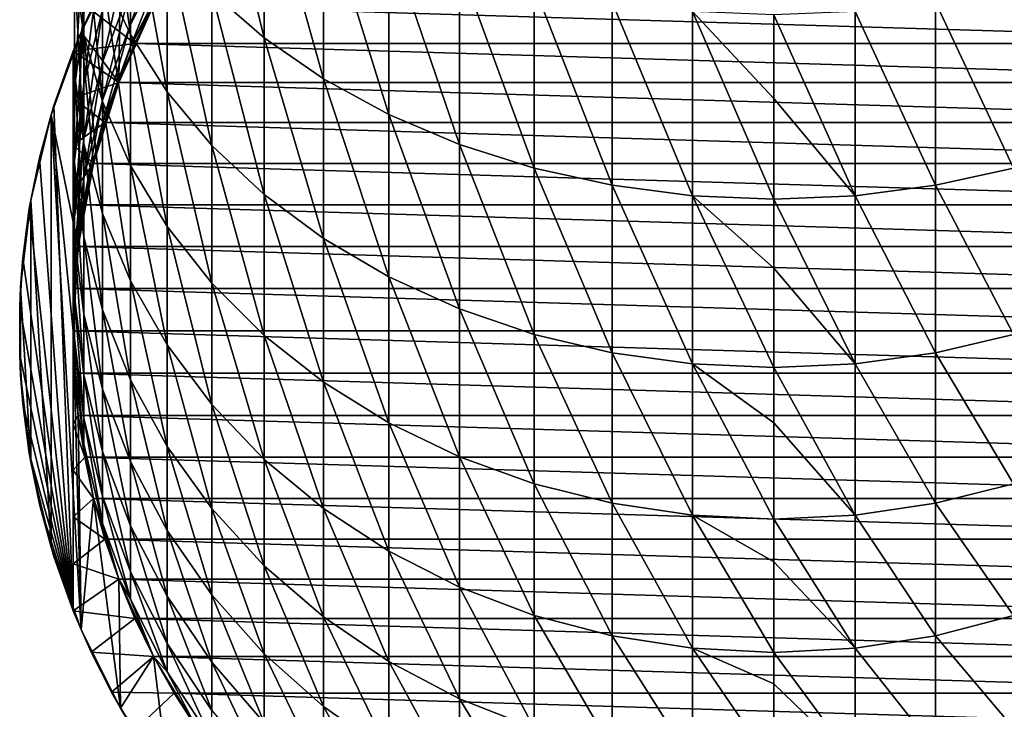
# Model space of a CAD drawing. Header units: metres. Extents: x -109 to 109, y -314 to 82.
# Tile 2 of 191: x -14 to 4, y -307 to -295. Entities that reach past the tile are written whole.
import ezdxf

# ---------------------------------------------------------------- set-up
doc = ezdxf.new("R2010")
doc.units = ezdxf.units.M
doc.layers.add('solid_504261_XXX', color=7, linetype='CONTINUOUS')

msp = doc.modelspace()

# ---------------------------------------------------------------- linework, layer by layer
at = {"layer": 'solid_504261_XXX'}
for points in [[(-11.93681, -294.920746, 32.16301), (-11.93681, -292.216309, 35.338295), (-12.453864, -291.174072, 34.373001)], [(-12.453864, -293.80188, 31.287661), (-11.93681, -294.920746, 32.16301), (-12.453864, -291.174072, 34.373001)], [(-9.455857, -294.983826, 37.901451), (-9.455857, -291.802307, 41.06213), (-10.427602, -291.020996, 40.207329)], [(-10.427602, -294.134155, 37.114532), (-9.455857, -294.983826, 37.901451), (-10.427602, -291.020996, 40.207329)], [(-12.802501, -294.934357, 27.187618), (-12.802501, -292.643311, 30.381243), (-12.978006, -291.460693, 29.456013)], [(-12.978006, -293.678925, 26.363861), (-12.802501, -294.934357, 27.187618), (-12.978006, -291.460693, 29.456013)], [(-8.356239, -295.744965, 38.606392), (-8.356239, -292.502258, 41.827881), (-9.455857, -291.802307, 41.06213)], [(-9.455857, -294.983826, 37.901451), (-8.356239, -295.744965, 38.606392), (-9.455857, -291.802307, 41.06213)], [(-11.25833, -295.984772, 32.995453), (-11.25833, -293.207489, 36.256279), (-11.93681, -292.216309, 35.338295)], [(-11.93681, -294.920746, 32.16301), (-11.25833, -295.984772, 32.995453), (-11.93681, -292.216309, 35.338295)], [(-12.978006, -295.632538, 23.098074), (-12.978006, -293.678925, 26.363861), (-12.978006, -292.414978, 25.534498)], [(-12.978006, -294.304047, 22.376612), (-12.978006, -295.632538, 23.098074), (-12.978006, -292.414978, 25.534498)], [(-12.453864, -296.164246, 27.994625), (-12.453864, -293.80188, 31.287661), (-12.802501, -292.643311, 30.381243)], [(-12.802501, -294.934357, 27.187618), (-12.453864, -296.164246, 27.994625), (-12.802501, -292.643311, 30.381243)], [(-7.143617, -296.407288, 39.219822), (-7.143617, -293.111298, 42.494228), (-8.356239, -292.502258, 41.827881)], [(-8.356239, -295.744965, 38.606392), (-7.143617, -296.407288, 39.219822), (-8.356239, -292.502258, 41.827881)], [(-11.93681, -294.734833, 7.796748), (-11.93681, -294.055817, 11.040858), (-11.25833, -292.746185, 10.709348)], [(-11.25833, -293.402161, 7.575214), (-11.93681, -294.734833, 7.796748), (-11.25833, -292.746185, 10.709348)], [(-12.978006, -295.924164, 19.072668), (-12.978006, -294.304047, 22.376612), (-12.802501, -292.984528, 21.660027)], [(-12.802501, -294.549652, 18.468212), (-12.978006, -295.924164, 19.072668), (-12.802501, -292.984528, 21.660027)], [(-12.802501, -295.844147, 15.157378), (-12.802501, -294.549652, 18.468212), (-12.453864, -293.203094, 17.876045)], [(-12.453864, -294.453033, 14.679155), (-12.802501, -295.844147, 15.157378), (-12.453864, -293.203094, 17.876045)], [(-12.453864, -295.432983, 11.389455), (-12.453864, -294.453033, 14.679155), (-11.93681, -293.109589, 14.217325)], [(-11.93681, -294.055817, 11.040858), (-12.453864, -295.432983, 11.389455), (-11.93681, -293.109589, 14.217325)], [(-10.427602, -296.979553, 33.773735), (-10.427602, -294.134155, 37.114532), (-11.25833, -293.207489, 36.256279)], [(-11.25833, -295.984772, 32.995453), (-10.427602, -296.979553, 33.773735), (-11.25833, -293.207489, 36.256279)], [(-5.834389, -296.961853, 39.733444), (-5.834389, -293.621277, 43.052162), (-7.143617, -293.111298, 42.494228)], [(-7.143617, -296.407288, 39.219822), (-5.834389, -296.961853, 39.733444), (-7.143617, -293.111298, 42.494228)], [(-12.124411, -293.423401, -6.153), (-12.854982, -294.878143, -6.153), (-12.155211, -295.813446, -6.153)], [(-12.667813, -294.462891, -34.575649), (-12.854982, -294.878143, -6.153), (-12.124411, -293.423401, -6.153)], [(-12.124411, -293.423401, -6.153), (-12.155211, -295.813446, -6.153), (-11.510917, -294.381927, -6.153)], [(-11.93681, -295.141907, 4.507434), (-11.93681, -294.734833, 7.796748), (-11.25833, -293.402161, 7.575214)], [(-11.25833, -293.79541, 4.39741), (-11.93681, -295.141907, 4.507434), (-11.25833, -293.402161, 7.575214)], [(-12.802501, -296.952057, 23.814659), (-12.802501, -294.934357, 27.187618), (-12.978006, -293.678925, 26.363861)], [(-12.978006, -295.632538, 23.098074), (-12.802501, -296.952057, 23.814659), (-12.978006, -293.678925, 26.363861)], [(-4.446262, -297.401184, 40.140316), (-4.446262, -294.025269, 43.494133), (-5.834389, -293.621277, 43.052162)], [(-5.834389, -296.961853, 39.733444), (-4.446262, -297.401184, 40.140316), (-5.834389, -293.621277, 43.052162)], [(-11.93681, -297.351959, 28.773972), (-11.93681, -294.920746, 32.16301), (-12.453864, -293.80188, 31.287661)], [(-12.453864, -296.164246, 27.994625), (-11.93681, -297.351959, 28.773972), (-12.453864, -293.80188, 31.287661)], [(-11.510928, -294.381897, 1.261912), (-11.93681, -295.141907, 4.507434), (-11.25833, -293.79541, 4.39741)], [(-12.453864, -296.1362, 8.029699), (-12.453864, -295.432983, 11.389455), (-11.93681, -294.055817, 11.040858)], [(-11.93681, -294.734833, 7.796748), (-12.453864, -296.1362, 8.029699), (-11.93681, -294.055817, 11.040858)], [(-2.998006, -297.719269, 40.434937), (-2.998006, -294.31778, 43.814163), (-4.446262, -294.025269, 43.494133)], [(-4.446262, -297.401184, 40.140316), (-2.998006, -297.719269, 40.434937), (-4.446262, -294.025269, 43.494133)], [(4.446262, -297.401184, 40.140316), (4.446262, -294.025269, 43.494133), (2.998006, -294.31778, 43.814163)], [(-12.978006, -297.308014, 19.68124), (-12.978006, -295.632538, 23.098074), (-12.978006, -294.304047, 22.376612)], [(-12.978006, -295.924164, 19.072668), (-12.978006, -297.308014, 19.68124), (-12.978006, -294.304047, 22.376612)], [(-9.455857, -297.891663, 34.487324), (-9.455857, -294.983826, 37.901451), (-10.427602, -294.134155, 37.114532)], [(-10.427602, -296.979553, 33.773735), (-9.455857, -297.891663, 34.487324), (-10.427602, -294.134155, 37.114532)], [(-13, -295.227142, -34.575649), (-12.854982, -294.878143, -6.153), (-12.667813, -294.462891, -34.575649)], [(-13, -295.227142, -34.575649), (-12.667813, -294.462891, -34.575649), (-11.854692, -295.087921, -35.153)], [(-12.802501, -296.859039, 11.750424), (-12.802501, -295.844147, 15.157378), (-12.453864, -294.453033, 14.679155)], [(-12.453864, -295.432983, 11.389455), (-12.802501, -296.859039, 11.750424), (-12.453864, -294.453033, 14.679155)], [(-12.667813, -294.462891, -34.575649), (-11.510968, -294.381989, -35.153), (-11.854692, -295.087921, -35.153)], [(-11.510928, -294.381897, 1.261912), (-12.155211, -295.813446, 1.261912), (-11.93681, -295.141907, 4.507434)], [(-12.155211, -295.813446, -6.153), (-12.155211, -295.813446, 1.261912), (-11.510928, -294.381897, 1.261912)], [(-11.510917, -294.381927, -6.153), (-12.155211, -295.813446, -6.153), (-11.510928, -294.381897, 1.261912)], [(-11.854692, -295.087921, -35.153), (-11.510968, -294.381989, -35.153), (11.854692, -295.087921, -35.153)], [(-11.510968, -294.381989, -35.153), (11.510968, -294.381989, -35.153), (11.854692, -295.087921, -35.153)], [(-1.509208, -297.911865, 40.613316), (-1.509208, -294.494904, 44.007931), (-2.998006, -294.31778, 43.814163)], [(-2.998006, -297.719269, 40.434937), (-1.509208, -297.911865, 40.613316), (-2.998006, -294.31778, 43.814163)], [(2.998006, -297.719269, 40.434937), (2.998006, -294.31778, 43.814163), (1.509208, -294.494904, 44.007931)], [(2.998006, -297.719269, 40.434937), (4.446262, -297.401184, 40.140316), (2.998006, -294.31778, 43.814163)], [(-12.978006, -297.26413, 15.645525), (-12.978006, -295.924164, 19.072668), (-12.802501, -294.549652, 18.468212)], [(-12.802501, -295.844147, 15.157378), (-12.978006, -297.26413, 15.645525), (-12.802501, -294.549652, 18.468212)], [(0, -296.108856, 42.598175), (0, -294.554199, 44.072815), (-1.509208, -294.494904, 44.007931)], [(0, -297.976379, 40.673042), (0, -296.108856, 42.598175), (-1.509208, -294.494904, 44.007931)], [(-1.509208, -297.911865, 40.613316), (0, -297.976379, 40.673042), (-1.509208, -294.494904, 44.007931)], [(1.509208, -297.911865, 40.613316), (1.509208, -294.494904, 44.007931), (0, -294.554199, 44.072815)], [(1.509208, -297.911865, 40.613316), (0, -294.554199, 44.072815), (0, -296.108856, 42.598175)], [(1.509208, -297.911865, 40.613316), (2.998006, -297.719269, 40.434937), (1.509208, -294.494904, 44.007931)], [(-12.453864, -296.55777, 4.62313), (-12.453864, -296.1362, 8.029699), (-11.93681, -294.734833, 7.796748)], [(-11.93681, -295.141907, 4.507434), (-12.453864, -296.55777, 4.62313), (-11.93681, -294.734833, 7.796748)], [(-12.854982, -294.878143, -6.153), (-13.41187, -296.408112, -6.153), (-12.905215, -298.856323, -6.153)], [(-13.359533, -296.237, -29.53027), (-13.41187, -296.408112, -6.153), (-12.854982, -294.878143, -6.153)], [(-13, -295.227142, -30.153), (-13.359533, -296.237, -29.53027), (-12.854982, -294.878143, -6.153)], [(-13, -295.227142, -30.153), (-12.854982, -294.878143, -6.153), (-13, -295.227142, -34.575649)], [(-12.854982, -294.878143, -6.153), (-12.905215, -298.856323, -6.153), (-12.622231, -297.312195, -6.153)], [(-12.854982, -294.878143, -6.153), (-12.622231, -297.312195, -6.153), (-12.155211, -295.813446, -6.153)], [(-12.453864, -298.244751, 24.516674), (-12.453864, -296.164246, 27.994625), (-12.802501, -294.934357, 27.187618)], [(-12.802501, -296.952057, 23.814659), (-12.453864, -298.244751, 24.516674), (-12.802501, -294.934357, 27.187618)], [(-11.25833, -298.481476, 29.51512), (-11.25833, -295.984772, 32.995453), (-11.93681, -294.920746, 32.16301)], [(-11.93681, -297.351959, 28.773972), (-11.25833, -298.481476, 29.51512), (-11.93681, -294.920746, 32.16301)], [(-8.356239, -298.70874, 35.126579), (-8.356239, -295.744965, 38.606392), (-9.455857, -294.983826, 37.901451)], [(-9.455857, -297.891663, 34.487324), (-8.356239, -298.70874, 35.126579), (-9.455857, -294.983826, 37.901451)], [(-13, -295.227142, -34.575649), (-11.854692, -295.087921, -35.153), (-12.155192, -295.813446, -35.153)], [(-12.155211, -295.813446, 1.261912), (-12.453864, -296.55777, 4.62313), (-11.93681, -295.141907, 4.507434)], [(-12.155192, -295.813446, -35.153), (-11.854692, -295.087921, -35.153), (12.155192, -295.813446, -35.153)], [(-11.854692, -295.087921, -35.153), (11.854692, -295.087921, -35.153), (12.155192, -295.813446, -35.153)], [(-13, -295.227142, -30.153), (-13, -305.619476, -30.153), (-13.359533, -296.237, -29.53027)], [(-13, -296.101868, -34.749176), (-13, -295.227142, -34.575649), (-12.155192, -295.813446, -35.153)], [(-13, -295.227142, -30.153), (-13, -299.559753, -35.136459), (-13, -300.423309, -35.153)], [(-13, -301.286377, -35.136478), (-13, -295.227142, -30.153), (-13, -300.423309, -35.153)], [(-13, -295.227142, -30.153), (-13, -295.227142, -34.575649), (-13, -296.101868, -34.749176)], [(-13, -295.227142, -30.153), (-13, -296.101868, -34.749176), (-13, -296.969604, -34.892643)], [(-13, -295.227142, -30.153), (-13, -296.969604, -34.892643), (-13, -297.833618, -35.005527)], [(-13, -295.227142, -30.153), (-13, -297.833618, -35.005527), (-13, -298.696716, -35.08709)], [(-13, -295.227142, -30.153), (-13, -298.696716, -35.08709), (-13, -299.559753, -35.136459)], [(-13, -305.619476, -34.575649), (-13, -305.619476, -30.153), (-13, -295.227142, -30.153)], [(-13, -304.743835, -34.74934), (-13, -305.619476, -34.575649), (-13, -295.227142, -30.153)], [(-13, -302.148102, -35.087227), (-13, -295.227142, -30.153), (-13, -301.286377, -35.136478)], [(-13, -303.010284, -35.005833), (-13, -295.227142, -30.153), (-13, -302.148102, -35.087227)], [(-13, -303.874908, -34.892956), (-13, -295.227142, -30.153), (-13, -303.010284, -35.005833)], [(-13, -304.743835, -34.74934), (-13, -295.227142, -30.153), (-13, -303.874908, -34.892956)], [(-12.802501, -297.58728, 8.27092), (-12.802501, -296.859039, 11.750424), (-12.453864, -295.432983, 11.389455)], [(-12.453864, -296.1362, 8.029699), (-12.802501, -297.58728, 8.27092), (-12.453864, -295.432983, 11.389455)], [(-12.802501, -298.682526, 20.285696), (-12.802501, -296.952057, 23.814659), (-12.978006, -295.632538, 23.098074)], [(-12.978006, -297.308014, 19.68124), (-12.802501, -298.682526, 20.285696), (-12.978006, -295.632538, 23.098074)], [(-7.143617, -299.419769, 35.68285), (-7.143617, -296.407288, 39.219822), (-8.356239, -295.744965, 38.606392)], [(-8.356239, -298.70874, 35.126579), (-7.143617, -299.419769, 35.68285), (-8.356239, -295.744965, 38.606392)], [(-13, -296.101868, -34.749176), (-12.155192, -295.813446, -35.153), (-12.411369, -296.555756, -35.153)], [(-12.978006, -298.314667, 12.118885), (-12.978006, -297.26413, 15.645525), (-12.802501, -295.844147, 15.157378)], [(-12.802501, -296.859039, 11.750424), (-12.978006, -298.314667, 12.118885), (-12.802501, -295.844147, 15.157378)], [(-12.978006, -298.693756, 16.136995), (-12.978006, -297.308014, 19.68124), (-12.978006, -295.924164, 19.072668)], [(-12.978006, -297.26413, 15.645525), (-12.978006, -298.693756, 16.136995), (-12.978006, -295.924164, 19.072668)], [(-12.155211, -295.813446, 1.261912), (-12.622244, -297.312195, 1.261912), (-12.453864, -296.55777, 4.62313)], [(-12.622231, -297.312195, -6.153), (-12.622244, -297.312195, 1.261912), (-12.155211, -295.813446, 1.261912)], [(-12.155211, -295.813446, -6.153), (-12.622231, -297.312195, -6.153), (-12.155211, -295.813446, 1.261912)], [(-12.411369, -296.555756, -35.153), (-12.155192, -295.813446, -35.153), (12.411369, -296.555756, -35.153)], [(-12.155192, -295.813446, -35.153), (12.155192, -295.813446, -35.153), (12.411369, -296.555756, -35.153)], [(-13, -296.969604, -34.892643), (-13, -296.101868, -34.749176), (-12.411369, -296.555756, -35.153)], [(-10.427602, -299.537506, 30.208042), (-10.427602, -296.979553, 33.773735), (-11.25833, -295.984772, 32.995453)], [(-11.25833, -298.481476, 29.51512), (-10.427602, -299.537506, 30.208042), (-11.25833, -295.984772, 32.995453)], [(1.509208, -297.911865, 40.613316), (0, -296.108856, 42.598175), (0, -297.976379, 40.673042)], [(-13.359533, -296.237, -29.53027), (-13.626194, -297.209961, -29.068399), (-13.41187, -296.408112, -6.153)], [(-13.359533, -296.237, -29.53027), (-13, -305.619476, -30.153), (-13.626194, -297.209961, -29.068399)], [(-12.802501, -298.023895, 4.742931), (-12.802501, -297.58728, 8.27092), (-12.453864, -296.1362, 8.029699)], [(-12.453864, -296.55777, 4.62313), (-12.802501, -298.023895, 4.742931), (-12.453864, -296.1362, 8.029699)], [(-11.93681, -299.493164, 25.194628), (-11.93681, -297.351959, 28.773972), (-12.453864, -296.164246, 27.994625)], [(-12.453864, -298.244751, 24.516674), (-11.93681, -299.493164, 25.194628), (-12.453864, -296.164246, 27.994625)], [(-13.41187, -296.408112, -6.153), (-13.787281, -297.992157, -6.153), (-13.41187, -304.438507, -6.153)], [(-13.626194, -297.209961, -29.068399), (-13.787281, -297.992157, -6.153), (-13.41187, -296.408112, -6.153)], [(-13.41187, -296.408112, -6.153), (-12.999988, -300.423309, -6.153), (-12.905215, -298.856323, -6.153)], [(-13.41187, -296.408112, -6.153), (-12.854982, -305.968475, -6.153), (-12.999988, -300.423309, -6.153)], [(-13.41187, -296.408112, -6.153), (-13.41187, -304.438507, -6.153), (-12.854982, -305.968475, -6.153)], [(-5.834389, -300.015106, 36.148613), (-5.834389, -296.961853, 39.733444), (-7.143617, -296.407288, 39.219822)], [(-7.143617, -299.419769, 35.68285), (-5.834389, -300.015106, 36.148613), (-7.143617, -296.407288, 39.219822)], [(-13, -296.969604, -34.892643), (-12.411369, -296.555756, -35.153), (-12.622212, -297.312073, -35.153)], [(-12.622244, -297.312195, 1.261912), (-12.802501, -298.023895, 4.742931), (-12.453864, -296.55777, 4.62313)], [(-12.622212, -297.312073, -35.153), (-12.411369, -296.555756, -35.153), (12.622212, -297.312073, -35.153)], [(-12.411369, -296.555756, -35.153), (12.411369, -296.555756, -35.153), (12.622212, -297.312073, -35.153)], [(-12.978006, -299.068512, 8.517145), (-12.978006, -298.314667, 12.118885), (-12.802501, -296.859039, 11.750424)], [(-12.802501, -297.58728, 8.27092), (-12.978006, -299.068512, 8.517145), (-12.802501, -296.859039, 11.750424)], [(-13, -297.833618, -35.005527), (-13, -296.969604, -34.892643), (-12.622212, -297.312073, -35.153)], [(-12.453864, -300.029083, 20.877863), (-12.453864, -298.244751, 24.516674), (-12.802501, -296.952057, 23.814659)], [(-12.802501, -298.682526, 20.285696), (-12.453864, -300.029083, 20.877863), (-12.802501, -296.952057, 23.814659)], [(-9.455857, -300.505768, 30.84337), (-9.455857, -297.891663, 34.487324), (-10.427602, -296.979553, 33.773735)], [(-10.427602, -299.537506, 30.208042), (-9.455857, -300.505768, 30.84337), (-10.427602, -296.979553, 33.773735)], [(-4.446262, -300.486694, 36.51757), (-4.446262, -297.401184, 40.140316), (-5.834389, -296.961853, 39.733444)], [(-5.834389, -300.015106, 36.148613), (-4.446262, -300.486694, 36.51757), (-5.834389, -296.961853, 39.733444)], [(-13.626194, -297.209961, -29.068399), (-13.814477, -298.151489, -28.742285), (-13.787281, -297.992157, -6.153)], [(-13.626194, -297.209961, -29.068399), (-13, -305.619476, -30.153), (-13.814477, -298.151489, -28.742285)], [(-13, -297.833618, -35.005527), (-12.622212, -297.312073, -35.153), (-12.787082, -298.08017, -35.153)], [(-12.978006, -299.780212, 12.489855), (-12.978006, -298.693756, 16.136995), (-12.978006, -297.26413, 15.645525)], [(-12.978006, -298.314667, 12.118885), (-12.978006, -299.780212, 12.489855), (-12.978006, -297.26413, 15.645525)], [(-12.802501, -300.113739, 16.625141), (-12.802501, -298.682526, 20.285696), (-12.978006, -297.308014, 19.68124)], [(-12.978006, -298.693756, 16.136995), (-12.802501, -300.113739, 16.625141), (-12.978006, -297.308014, 19.68124)], [(-12.622244, -297.312195, 1.261912), (-12.905215, -298.856323, 1.261912), (-12.802501, -298.023895, 4.742931)], [(-12.905215, -298.856323, -6.153), (-12.905215, -298.856323, 1.261912), (-12.622244, -297.312195, 1.261912)], [(-12.622231, -297.312195, -6.153), (-12.905215, -298.856323, -6.153), (-12.622244, -297.312195, 1.261912)], [(-12.787082, -298.08017, -35.153), (-12.622212, -297.312073, -35.153), (12.787082, -298.08017, -35.153)], [(-12.622212, -297.312073, -35.153), (12.622212, -297.312073, -35.153), (12.787082, -298.08017, -35.153)], [(-11.25833, -300.680359, 25.83935), (-11.25833, -298.481476, 29.51512), (-11.93681, -297.351959, 28.773972)], [(-11.93681, -299.493164, 25.194628), (-11.25833, -300.680359, 25.83935), (-11.93681, -297.351959, 28.773972)], [(-2.998006, -300.828186, 36.784737), (-2.998006, -297.719269, 40.434937), (-4.446262, -297.401184, 40.140316)], [(-4.446262, -300.486694, 36.51757), (-2.998006, -300.828186, 36.784737), (-4.446262, -297.401184, 40.140316)], [(4.446262, -300.486694, 36.51757), (4.446262, -297.401184, 40.140316), (2.998006, -297.719269, 40.434937)], [(-12.978006, -299.520447, 4.86522), (-12.978006, -299.068512, 8.517145), (-12.802501, -297.58728, 8.27092)], [(-12.802501, -298.023895, 4.742931), (-12.978006, -299.520447, 4.86522), (-12.802501, -297.58728, 8.27092)], [(-1.509208, -301.034943, 36.946495), (-1.509208, -297.911865, 40.613316), (-2.998006, -297.719269, 40.434937)], [(-2.998006, -300.828186, 36.784737), (-1.509208, -301.034943, 36.946495), (-2.998006, -297.719269, 40.434937)], [(2.998006, -300.828186, 36.784737), (2.998006, -297.719269, 40.434937), (1.509208, -297.911865, 40.613316)], [(2.998006, -300.828186, 36.784737), (4.446262, -300.486694, 36.51757), (2.998006, -297.719269, 40.434937)], [(-13, -298.696716, -35.08709), (-13, -297.833618, -35.005527), (-12.787082, -298.08017, -35.153)], [(-8.356239, -301.373138, 31.412516), (-8.356239, -298.70874, 35.126579), (-9.455857, -297.891663, 34.487324)], [(-9.455857, -300.505768, 30.84337), (-8.356239, -301.373138, 31.412516), (-9.455857, -297.891663, 34.487324)], [(0, -299.256775, 39.243835), (0, -297.976379, 40.673042), (-1.509208, -297.911865, 40.613316)], [(0, -301.104187, 37.000656), (0, -299.256775, 39.243835), (-1.509208, -297.911865, 40.613316)], [(-1.509208, -301.034943, 36.946495), (0, -301.104187, 37.000656), (-1.509208, -297.911865, 40.613316)], [(1.509208, -301.034943, 36.946495), (1.509208, -297.911865, 40.613316), (0, -297.976379, 40.673042)], [(1.509208, -301.034943, 36.946495), (2.998006, -300.828186, 36.784737), (1.509208, -297.911865, 40.613316)], [(-13.787281, -297.992157, -6.153), (-13.976312, -299.609283, -6.153), (-13.787281, -302.854462, -6.153)], [(-13.934451, -299.069855, -28.534483), (-13.976312, -299.609283, -6.153), (-13.787281, -297.992157, -6.153)], [(-13.814477, -298.151489, -28.742285), (-13.934451, -299.069855, -28.534483), (-13.787281, -297.992157, -6.153)], [(-13.787281, -297.992157, -6.153), (-13.787281, -302.854462, -6.153), (-13.41187, -304.438507, -6.153)], [(-13, -298.696716, -35.08709), (-12.787082, -298.08017, -35.153), (-12.905214, -298.856384, -35.153)], [(-12.905215, -298.856323, 1.261912), (-12.978006, -299.520447, 4.86522), (-12.802501, -298.023895, 4.742931)], [(-12.905214, -298.856384, -35.153), (-12.787082, -298.08017, -35.153), (12.905214, -298.856384, -35.153)], [(-12.787082, -298.08017, -35.153), (12.787082, -298.08017, -35.153), (12.905214, -298.856384, -35.153)], [(1.509208, -301.034943, 36.946495), (0, -297.976379, 40.673042), (0, -299.256775, 39.243835)], [(-13.814477, -298.151489, -28.742285), (-13, -305.619476, -30.153), (-13.934451, -299.069855, -28.534483)], [(-12.978006, -300.559814, 8.765048), (-12.978006, -299.780212, 12.489855), (-12.978006, -298.314667, 12.118885)], [(-12.978006, -299.068512, 8.517145), (-12.978006, -300.559814, 8.765048), (-12.978006, -298.314667, 12.118885)], [(-11.93681, -301.329498, 21.449732), (-11.93681, -299.493164, 25.194628), (-12.453864, -298.244751, 24.516674)], [(-12.453864, -300.029083, 20.877863), (-11.93681, -301.329498, 21.449732), (-12.453864, -298.244751, 24.516674)], [(-10.427602, -301.790314, 26.442123), (-10.427602, -299.537506, 30.208042), (-11.25833, -298.481476, 29.51512)], [(-11.25833, -300.680359, 25.83935), (-10.427602, -301.790314, 26.442123), (-11.25833, -298.481476, 29.51512)], [(-12.453864, -301.504852, 17.103363), (-12.453864, -300.029083, 20.877863), (-12.802501, -298.682526, 20.285696)], [(-12.802501, -300.113739, 16.625141), (-12.453864, -301.504852, 17.103363), (-12.802501, -298.682526, 20.285696)], [(-13, -299.559753, -35.136459), (-13, -298.696716, -35.08709), (-12.905214, -298.856384, -35.153)], [(-12.905215, -298.856323, 1.261912), (-13, -300.423309, 1.261912), (-12.978006, -299.520447, 4.86522)], [(-12.999988, -300.423309, -6.153), (-13, -300.423309, 1.261912), (-12.905215, -298.856323, 1.261912)], [(-13, -299.559753, -35.136459), (-12.905214, -298.856384, -35.153), (-12.976256, -299.638062, -35.153)], [(-12.905215, -298.856323, -6.153), (-12.999988, -300.423309, -6.153), (-12.905215, -298.856323, 1.261912)], [(-12.802501, -301.23584, 12.858315), (-12.802501, -300.113739, 16.625141), (-12.978006, -298.693756, 16.136995)], [(-12.978006, -299.780212, 12.489855), (-12.802501, -301.23584, 12.858315), (-12.978006, -298.693756, 16.136995)], [(-12.976256, -299.638062, -35.153), (-12.905214, -298.856384, -35.153), (12.976256, -299.638062, -35.153)], [(-12.905214, -298.856384, -35.153), (12.905214, -298.856384, -35.153), (12.976256, -299.638062, -35.153)], [(-7.143617, -302.12793, 31.907776), (-7.143617, -299.419769, 35.68285), (-8.356239, -298.70874, 35.126579)], [(-8.356239, -301.373138, 31.412516), (-7.143617, -302.12793, 31.907776), (-8.356239, -298.70874, 35.126579)], [(-13.934451, -299.069855, -28.534483), (-13.992777, -299.973602, -28.43346), (-13.976312, -299.609283, -6.153)], [(-13.934451, -299.069855, -28.534483), (-13, -305.619476, -30.153), (-13.992777, -299.973602, -28.43346)], [(-12.978006, -301.027191, 4.98834), (-12.978006, -300.559814, 8.765048), (-12.978006, -299.068512, 8.517145)], [(-12.978006, -299.520447, 4.86522), (-12.978006, -301.027191, 4.98834), (-12.978006, -299.068512, 8.517145)], [(-5.834389, -302.759888, 32.32246), (-5.834389, -300.015106, 36.148613), (-7.143617, -299.419769, 35.68285)], [(-7.143617, -302.12793, 31.907776), (-5.834389, -302.759888, 32.32246), (-7.143617, -299.419769, 35.68285)], [(1.509208, -301.034943, 36.946495), (0, -299.256775, 39.243835), (0, -301.104187, 37.000656)], [(-13, -300.423309, 1.261912), (-12.978006, -301.027191, 4.98834), (-12.978006, -299.520447, 4.86522)], [(-13, -299.559753, -35.136459), (-12.976256, -299.638062, -35.153), (-13, -300.423309, -35.153)], [(-11.25833, -302.566162, 21.993572), (-11.25833, -300.680359, 25.83935), (-11.93681, -299.493164, 25.194628)], [(-11.93681, -301.329498, 21.449732), (-11.25833, -302.566162, 21.993572), (-11.93681, -299.493164, 25.194628)], [(-9.455857, -302.807983, 26.994795), (-9.455857, -300.505768, 30.84337), (-10.427602, -299.537506, 30.208042)], [(-10.427602, -301.790314, 26.442123), (-9.455857, -302.807983, 26.994795), (-10.427602, -299.537506, 30.208042)], [(-13.992777, -300.873016, -28.43346), (-13.976312, -301.237335, -6.153), (-13.976312, -299.609283, -6.153)], [(-13.992777, -299.973602, -28.43346), (-13.992777, -300.873016, -28.43346), (-13.976312, -299.609283, -6.153)], [(-13.976312, -299.609283, -6.153), (-13.976312, -301.237335, -6.153), (-13.787281, -302.854462, -6.153)], [(-13, -300.423309, -35.153), (-12.976256, -299.638062, -35.153), (13, -300.423309, -35.153)], [(-12.802501, -302.041016, 9.011273), (-12.802501, -301.23584, 12.858315), (-12.978006, -299.780212, 12.489855)], [(-12.978006, -300.559814, 8.765048), (-12.802501, -302.041016, 9.011273), (-12.978006, -299.780212, 12.489855)], [(-12.976256, -299.638062, -35.153), (12.976256, -299.638062, -35.153), (13, -300.423309, -35.153)], [(-13.992777, -299.973602, -28.43346), (-13, -305.619476, -30.153), (-13.992777, -300.873016, -28.43346)], [(-12.453864, -302.661865, 13.219285), (-12.453864, -301.504852, 17.103363), (-12.802501, -300.113739, 16.625141)], [(-12.802501, -301.23584, 12.858315), (-12.453864, -302.661865, 13.219285), (-12.802501, -300.113739, 16.625141)], [(-11.93681, -302.848297, 17.565193), (-11.93681, -301.329498, 21.449732), (-12.453864, -300.029083, 20.877863)], [(-12.453864, -301.504852, 17.103363), (-11.93681, -302.848297, 17.565193), (-12.453864, -300.029083, 20.877863)], [(-4.446262, -303.260529, 32.650951), (-4.446262, -300.486694, 36.51757), (-5.834389, -300.015106, 36.148613)], [(-5.834389, -302.759888, 32.32246), (-4.446262, -303.260529, 32.650951), (-5.834389, -300.015106, 36.148613)], [(-13, -300.423309, 1.261912), (-12.905215, -301.990295, 1.261912), (-12.978006, -301.027191, 4.98834)], [(-12.905215, -301.990295, -6.153), (-12.905215, -301.990295, 1.261912), (-13, -300.423309, 1.261912)], [(-12.999988, -300.423309, -6.153), (-12.905215, -301.990295, -6.153), (-13, -300.423309, 1.261912)], [(12.976256, -301.208557, -35.153), (-13, -300.423309, -35.153), (13, -300.423309, -35.153)], [(12.976256, -301.208557, -35.153), (-12.976256, -301.208557, -35.153), (-13, -300.423309, -35.153)], [(-13, -301.286377, -35.136478), (-13, -300.423309, -35.153), (-12.976256, -301.208557, -35.153)], [(-12.854982, -305.968475, -6.153), (-12.905215, -301.990295, -6.153), (-12.999988, -300.423309, -6.153)], [(-8.356239, -303.719666, 27.489893), (-8.356239, -301.373138, 31.412516), (-9.455857, -300.505768, 30.84337)], [(-9.455857, -302.807983, 26.994795), (-8.356239, -303.719666, 27.489893), (-9.455857, -300.505768, 30.84337)], [(-2.998006, -303.623047, 32.888817), (-2.998006, -300.828186, 36.784737), (-4.446262, -300.486694, 36.51757)], [(-4.446262, -303.260529, 32.650951), (-2.998006, -303.623047, 32.888817), (-4.446262, -300.486694, 36.51757)], [(4.446262, -303.260529, 32.650951), (4.446262, -300.486694, 36.51757), (2.998006, -300.828186, 36.784737)], [(-12.802501, -302.523743, 5.110628), (-12.802501, -302.041016, 9.011273), (-12.978006, -300.559814, 8.765048)], [(-12.978006, -301.027191, 4.98834), (-12.802501, -302.523743, 5.110628), (-12.978006, -300.559814, 8.765048)], [(-10.427602, -303.722351, 22.502026), (-10.427602, -301.790314, 26.442123), (-11.25833, -300.680359, 25.83935)], [(-11.25833, -302.566162, 21.993572), (-10.427602, -303.722351, 22.502026), (-11.25833, -300.680359, 25.83935)], [(-13.992777, -300.873016, -28.43346), (-13.934451, -301.776764, -28.534483), (-13.976312, -301.237335, -6.153)], [(-13.992777, -300.873016, -28.43346), (-13, -305.619476, -30.153), (-13.934451, -301.776764, -28.534483)], [(-1.509208, -303.842529, 33.032833), (-1.509208, -301.034943, 36.946495), (-2.998006, -300.828186, 36.784737)], [(-2.998006, -303.623047, 32.888817), (-1.509208, -303.842529, 33.032833), (-2.998006, -300.828186, 36.784737)], [(2.998006, -303.623047, 32.888817), (2.998006, -300.828186, 36.784737), (1.509208, -301.034943, 36.946495)], [(2.998006, -303.623047, 32.888817), (4.446262, -303.260529, 32.650951), (2.998006, -300.828186, 36.784737)], [(-12.905215, -301.990295, 1.261912), (-12.802501, -302.523743, 5.110628), (-12.978006, -301.027191, 4.98834)], [(0, -302.128998, 35.65057), (0, -301.104187, 37.000656), (-1.509208, -301.034943, 36.946495)], [(0, -303.916016, 33.081059), (0, -302.128998, 35.65057), (-1.509208, -301.034943, 36.946495)], [(-1.509208, -303.842529, 33.032833), (0, -303.916016, 33.081059), (-1.509208, -301.034943, 36.946495)], [(1.509208, -303.842529, 33.032833), (1.509208, -301.034943, 36.946495), (0, -301.104187, 37.000656)], [(1.509208, -303.842529, 33.032833), (2.998006, -303.623047, 32.888817), (1.509208, -301.034943, 36.946495)], [(-13.814477, -302.695129, -28.742285), (-13.787281, -302.854462, -6.153), (-13.976312, -301.237335, -6.153)], [(-13.934451, -301.776764, -28.534483), (-13.814477, -302.695129, -28.742285), (-13.976312, -301.237335, -6.153)], [(-13, -301.286377, -35.136478), (-12.976256, -301.208557, -35.153), (-12.905214, -301.990234, -35.153)], [(12.905214, -301.990234, -35.153), (-12.905214, -301.990234, -35.153), (-12.976256, -301.208557, -35.153)], [(12.976256, -301.208557, -35.153), (12.905214, -301.990234, -35.153), (-12.976256, -301.208557, -35.153)], [(-12.453864, -303.492126, 9.252494), (-12.453864, -302.661865, 13.219285), (-12.802501, -301.23584, 12.858315)], [(-12.802501, -302.041016, 9.011273), (-12.453864, -303.492126, 9.252494), (-12.802501, -301.23584, 12.858315)], [(1.509208, -303.842529, 33.032833), (0, -301.104187, 37.000656), (0, -302.128998, 35.65057)], [(-13, -302.148102, -35.087227), (-13, -301.286377, -35.136478), (-12.905214, -301.990234, -35.153)], [(-11.25833, -304.125885, 18.004387), (-11.25833, -302.566162, 21.993572), (-11.93681, -301.329498, 21.449732)], [(-11.93681, -302.848297, 17.565193), (-11.25833, -304.125885, 18.004387), (-11.93681, -301.329498, 21.449732)], [(-7.143617, -304.513, 27.920721), (-7.143617, -302.12793, 31.907776), (-8.356239, -301.373138, 31.412516)], [(-8.356239, -303.719666, 27.489893), (-7.143617, -304.513, 27.920721), (-8.356239, -301.373138, 31.412516)], [(-11.93681, -304.039032, 13.567882), (-11.93681, -302.848297, 17.565193), (-12.453864, -301.504852, 17.103363)], [(-12.453864, -302.661865, 13.219285), (-11.93681, -304.039032, 13.567882), (-12.453864, -301.504852, 17.103363)], [(-13.934451, -301.776764, -28.534483), (-13, -305.619476, -30.153), (-13.814477, -302.695129, -28.742285)], [(-9.455857, -304.782471, 22.968218), (-9.455857, -302.807983, 26.994795), (-10.427602, -301.790314, 26.442123)], [(-10.427602, -303.722351, 22.502026), (-9.455857, -304.782471, 22.968218), (-10.427602, -301.790314, 26.442123)], [(-13, -302.148102, -35.087227), (-12.905214, -301.990234, -35.153), (-12.787082, -302.766449, -35.153)], [(-13, -303.010284, -35.005833), (-13, -302.148102, -35.087227), (-12.787082, -302.766449, -35.153)], [(-12.905215, -301.990295, 1.261912), (-12.622244, -303.534424, 1.261912), (-12.802501, -302.523743, 5.110628)], [(-12.622231, -303.534424, -6.153), (-12.622244, -303.534424, 1.261912), (-12.905215, -301.990295, 1.261912)], [(-12.905215, -301.990295, -6.153), (-12.622231, -303.534424, -6.153), (-12.905215, -301.990295, 1.261912)], [(-12.854982, -305.968475, -6.153), (-12.622231, -303.534424, -6.153), (-12.905215, -301.990295, -6.153)], [(12.787082, -302.766449, -35.153), (-12.787082, -302.766449, -35.153), (-12.905214, -301.990234, -35.153)], [(12.905214, -301.990234, -35.153), (12.787082, -302.766449, -35.153), (-12.905214, -301.990234, -35.153)], [(-12.453864, -303.989868, 5.23043), (-12.453864, -303.492126, 9.252494), (-12.802501, -302.041016, 9.011273)], [(-12.802501, -302.523743, 5.110628), (-12.453864, -303.989868, 5.23043), (-12.802501, -302.041016, 9.011273)], [(-5.834389, -305.177246, 28.281452), (-5.834389, -302.759888, 32.32246), (-7.143617, -302.12793, 31.907776)], [(-7.143617, -304.513, 27.920721), (-5.834389, -305.177246, 28.281452), (-7.143617, -302.12793, 31.907776)], [(1.509208, -303.842529, 33.032833), (0, -302.128998, 35.65057), (0, -303.916016, 33.081059)], [(-12.622244, -303.534424, 1.261912), (-12.453864, -303.989868, 5.23043), (-12.802501, -302.523743, 5.110628)], [(-13.814477, -302.695129, -28.742285), (-13.626194, -303.636658, -29.068399), (-13.787281, -302.854462, -6.153)], [(-13.814477, -302.695129, -28.742285), (-13, -305.619476, -30.153), (-13.626194, -303.636658, -29.068399)], [(-11.93681, -304.893494, 9.485445), (-11.93681, -304.039032, 13.567882), (-12.453864, -302.661865, 13.219285)], [(-12.453864, -303.492126, 9.252494), (-11.93681, -304.893494, 9.485445), (-12.453864, -302.661865, 13.219285)], [(-10.427602, -305.320313, 18.415005), (-10.427602, -303.722351, 22.502026), (-11.25833, -302.566162, 21.993572)], [(-11.25833, -304.125885, 18.004387), (-10.427602, -305.320313, 18.415005), (-11.25833, -302.566162, 21.993572)], [(-13.626194, -303.636658, -29.068399), (-13.41187, -304.438507, -6.153), (-13.787281, -302.854462, -6.153)], [(-13, -303.010284, -35.005833), (-12.787082, -302.766449, -35.153), (-12.622212, -303.534546, -35.153)], [(12.622212, -303.534546, -35.153), (-12.622212, -303.534546, -35.153), (-12.787082, -302.766449, -35.153)], [(12.787082, -302.766449, -35.153), (12.622212, -303.534546, -35.153), (-12.787082, -302.766449, -35.153)], [(-11.25833, -305.348694, 13.899391), (-11.25833, -304.125885, 18.004387), (-11.93681, -302.848297, 17.565193)], [(-11.93681, -304.039032, 13.567882), (-11.25833, -305.348694, 13.899391), (-11.93681, -302.848297, 17.565193)], [(-8.356239, -305.732117, 23.385845), (-8.356239, -303.719666, 27.489893), (-9.455857, -302.807983, 26.994795)], [(-9.455857, -304.782471, 22.968218), (-8.356239, -305.732117, 23.385845), (-9.455857, -302.807983, 26.994795)], [(-4.446262, -305.70343, 28.567207), (-4.446262, -303.260529, 32.650951), (-5.834389, -302.759888, 32.32246)], [(-5.834389, -305.177246, 28.281452), (-4.446262, -305.70343, 28.567207), (-5.834389, -302.759888, 32.32246)], [(-13, -303.874908, -34.892956), (-13, -303.010284, -35.005833), (-12.622212, -303.534546, -35.153)], [(-2.998006, -306.084473, 28.774126), (-2.998006, -303.623047, 32.888817), (-4.446262, -303.260529, 32.650951)], [(-4.446262, -305.70343, 28.567207), (-2.998006, -306.084473, 28.774126), (-4.446262, -303.260529, 32.650951)], [(4.446262, -305.70343, 28.567207), (4.446262, -303.260529, 32.650951), (2.998006, -303.623047, 32.888817)], [(-13, -303.874908, -34.892956), (-12.622212, -303.534546, -35.153), (-12.411369, -304.290863, -35.153)], [(-12.854982, -305.968475, -6.153), (-12.124411, -307.423218, -6.153), (-12.622231, -303.534424, -6.153)], [(-12.622244, -303.534424, 1.261912), (-12.155211, -305.033173, 1.261912), (-12.453864, -303.989868, 5.23043)], [(-12.155211, -305.033173, -6.153), (-12.155211, -305.033173, 1.261912), (-12.622244, -303.534424, 1.261912)], [(-12.622231, -303.534424, -6.153), (-12.155211, -305.033173, -6.153), (-12.622244, -303.534424, 1.261912)], [(-12.124411, -307.423218, -6.153), (-12.155211, -305.033173, -6.153), (-12.622231, -303.534424, -6.153)], [(12.411369, -304.290863, -35.153), (-12.411369, -304.290863, -35.153), (-12.622212, -303.534546, -35.153)], [(12.622212, -303.534546, -35.153), (12.411369, -304.290863, -35.153), (-12.622212, -303.534546, -35.153)], [(-11.93681, -305.405762, 5.346125), (-11.93681, -304.893494, 9.485445), (-12.453864, -303.492126, 9.252494)], [(-12.453864, -303.989868, 5.23043), (-11.93681, -305.405762, 5.346125), (-12.453864, -303.492126, 9.252494)], [(-1.509208, -306.315155, 28.899406), (-1.509208, -303.842529, 33.032833), (-2.998006, -303.623047, 32.888817)], [(-2.998006, -306.084473, 28.774126), (-1.509208, -306.315155, 28.899406), (-2.998006, -303.623047, 32.888817)], [(2.998006, -306.084473, 28.774126), (2.998006, -303.623047, 32.888817), (1.509208, -303.842529, 33.032833)], [(2.998006, -306.084473, 28.774126), (4.446262, -305.70343, 28.567207), (2.998006, -303.623047, 32.888817)], [(-13.626194, -303.636658, -29.068399), (-13.359533, -304.609619, -29.53027), (-13.41187, -304.438507, -6.153)], [(-13.626194, -303.636658, -29.068399), (-13, -305.619476, -30.153), (-13.359533, -304.609619, -29.53027)], [(-9.455857, -306.415497, 18.791492), (-9.455857, -304.782471, 22.968218), (-10.427602, -303.722351, 22.502026)], [(-10.427602, -305.320313, 18.415005), (-9.455857, -306.415497, 18.791492), (-10.427602, -303.722351, 22.502026)], [(-7.143617, -306.558502, 23.749258), (-7.143617, -304.513, 27.920721), (-8.356239, -303.719666, 27.489893)], [(-8.356239, -305.732117, 23.385845), (-7.143617, -306.558502, 23.749258), (-8.356239, -303.719666, 27.489893)], [(-13, -304.743835, -34.74934), (-13, -303.874908, -34.892956), (-12.411369, -304.290863, -35.153)], [(-12.155211, -305.033173, 1.261912), (-11.93681, -305.405762, 5.346125), (-12.453864, -303.989868, 5.23043)], [(0, -304.707397, 31.840988), (0, -303.916016, 33.081059), (-1.509208, -303.842529, 33.032833)], [(0, -306.392395, 28.941357), (0, -304.707397, 31.840988), (-1.509208, -303.842529, 33.032833)], [(-1.509208, -306.315155, 28.899406), (0, -306.392395, 28.941357), (-1.509208, -303.842529, 33.032833)], [(1.509208, -306.315155, 28.899406), (1.509208, -303.842529, 33.032833), (0, -303.916016, 33.081059)], [(1.509208, -306.315155, 28.899406), (0, -303.916016, 33.081059), (0, -304.707397, 31.840988)], [(1.509208, -306.315155, 28.899406), (2.998006, -306.084473, 28.774126), (1.509208, -303.842529, 33.032833)], [(-11.25833, -306.226166, 9.706979), (-11.25833, -305.348694, 13.899391), (-11.93681, -304.039032, 13.567882)], [(-11.93681, -304.893494, 9.485445), (-11.25833, -306.226166, 9.706979), (-11.93681, -304.039032, 13.567882)], [(-10.427602, -306.573151, 14.209332), (-10.427602, -305.320313, 18.415005), (-11.25833, -304.125885, 18.004387)], [(-11.25833, -305.348694, 13.899391), (-10.427602, -306.573151, 14.209332), (-11.25833, -304.125885, 18.004387)], [(-13, -304.743835, -34.74934), (-12.411369, -304.290863, -35.153), (-12.155192, -305.033173, -35.153)], [(12.155192, -305.033173, -35.153), (-12.155192, -305.033173, -35.153), (-12.411369, -304.290863, -35.153)], [(12.411369, -304.290863, -35.153), (12.155192, -305.033173, -35.153), (-12.411369, -304.290863, -35.153)], [(-13, -305.619476, -30.153), (-12.854982, -305.968475, -6.153), (-13.41187, -304.438507, -6.153)], [(-13.359533, -304.609619, -29.53027), (-13, -305.619476, -30.153), (-13.41187, -304.438507, -6.153)], [(-5.834389, -307.250427, 24.053543), (-5.834389, -305.177246, 28.281452), (-7.143617, -304.513, 27.920721)], [(-7.143617, -306.558502, 23.749258), (-5.834389, -307.250427, 24.053543), (-7.143617, -304.513, 27.920721)], [(1.509208, -306.315155, 28.899406), (0, -304.707397, 31.840988), (0, -306.392395, 28.941357)], [(-13, -304.743835, -34.74934), (-12.155192, -305.033173, -35.153), (-13, -305.619476, -34.575649)], [(-11.25833, -306.752228, 5.45615), (-11.25833, -306.226166, 9.706979), (-11.93681, -304.893494, 9.485445)], [(-11.93681, -305.405762, 5.346125), (-11.25833, -306.752228, 5.45615), (-11.93681, -304.893494, 9.485445)], [(-8.356239, -307.396576, 19.128759), (-8.356239, -305.732117, 23.385845), (-9.455857, -304.782471, 22.968218)], [(-9.455857, -306.415497, 18.791492), (-8.356239, -307.396576, 19.128759), (-9.455857, -304.782471, 22.968218)], [(-13, -305.619476, -34.575649), (-12.155192, -305.033173, -35.153), (-11.854692, -305.758698, -35.153)], [(-12.155211, -305.033173, 1.261912), (-11.510928, -306.464722, 1.261912), (-11.93681, -305.405762, 5.346125)], [(-11.510917, -306.464691, -6.153), (-11.510928, -306.464722, 1.261912), (-12.155211, -305.033173, 1.261912)], [(-12.155211, -305.033173, -6.153), (-11.510917, -306.464691, -6.153), (-12.155211, -305.033173, 1.261912)], [(-12.124411, -307.423218, -6.153), (-11.510917, -306.464691, -6.153), (-12.155211, -305.033173, -6.153)], [(11.854692, -305.758698, -35.153), (-11.854692, -305.758698, -35.153), (-12.155192, -305.033173, -35.153)], [(12.155192, -305.033173, -35.153), (11.854692, -305.758698, -35.153), (-12.155192, -305.033173, -35.153)], [(-4.446262, -307.798553, 24.294586), (-4.446262, -305.70343, 28.567207), (-5.834389, -305.177246, 28.281452)], [(-5.834389, -307.250427, 24.053543), (-4.446262, -307.798553, 24.294586), (-5.834389, -305.177246, 28.281452)], [(-11.510928, -306.464722, 1.261912), (-11.25833, -306.752228, 5.45615), (-11.93681, -305.405762, 5.346125)], [(-10.427602, -307.472137, 9.914098), (-10.427602, -306.573151, 14.209332), (-11.25833, -305.348694, 13.899391)], [(-11.25833, -306.226166, 9.706979), (-10.427602, -307.472137, 9.914098), (-11.25833, -305.348694, 13.899391)], [(-9.455857, -307.695801, 14.49351), (-9.455857, -306.415497, 18.791492), (-10.427602, -305.320313, 18.415005)], [(-10.427602, -306.573151, 14.209332), (-9.455857, -307.695801, 14.49351), (-10.427602, -305.320313, 18.415005)], [(-12.667813, -306.383728, -34.575649), (-12.854982, -305.968475, -6.153), (-13, -305.619476, -30.153)], [(-13, -305.619476, -34.575649), (-11.854692, -305.758698, -35.153), (-12.667813, -306.383728, -34.575649)], [(-13, -305.619476, -34.575649), (-12.667813, -306.383728, -34.575649), (-13, -305.619476, -30.153)], [(-12.667813, -306.383728, -34.575649), (-11.854692, -305.758698, -35.153), (-11.510968, -306.46463, -35.153)], [(11.510968, -306.46463, -35.153), (-11.510968, -306.46463, -35.153), (-11.854692, -305.758698, -35.153)], [(11.854692, -305.758698, -35.153), (11.510968, -306.46463, -35.153), (-11.854692, -305.758698, -35.153)], [(-7.143617, -308.250305, 19.422245), (-7.143617, -306.558502, 23.749258), (-8.356239, -305.732117, 23.385845)], [(-8.356239, -307.396576, 19.128759), (-7.143617, -308.250305, 19.422245), (-8.356239, -305.732117, 23.385845)], [(-2.998006, -308.195465, 24.469126), (-2.998006, -306.084473, 28.774126), (-4.446262, -305.70343, 28.567207)], [(-4.446262, -307.798553, 24.294586), (-2.998006, -308.195465, 24.469126), (-4.446262, -305.70343, 28.567207)], [(4.446262, -307.798553, 24.294586), (4.446262, -305.70343, 28.567207), (2.998006, -306.084473, 28.774126)], [(-12.290834, -307.126709, -34.575649), (-12.124411, -307.423218, -6.153), (-12.854982, -305.968475, -6.153)], [(-12.667813, -306.383728, -34.575649), (-12.290834, -307.126709, -34.575649), (-12.854982, -305.968475, -6.153)], [(-1.509208, -308.43576, 24.574804), (-1.509208, -306.315155, 28.899406), (-2.998006, -306.084473, 28.774126)], [(-2.998006, -308.195465, 24.469126), (-1.509208, -308.43576, 24.574804), (-2.998006, -306.084473, 28.774126)], [(2.998006, -308.195465, 24.469126), (2.998006, -306.084473, 28.774126), (1.509208, -306.315155, 28.899406)], [(2.998006, -308.195465, 24.469126), (4.446262, -307.798553, 24.294586), (2.998006, -306.084473, 28.774126)], [(-10.427602, -308.011108, 5.559015), (-10.427602, -307.472137, 9.914098), (-11.25833, -306.226166, 9.706979)], [(-11.25833, -306.752228, 5.45615), (-10.427602, -308.011108, 5.559015), (-11.25833, -306.226166, 9.706979)], [(0, -306.975769, 27.83905), (0, -306.392395, 28.941357), (-1.509208, -306.315155, 28.899406)], [(0, -308.516235, 24.610189), (0, -306.975769, 27.83905), (-1.509208, -306.315155, 28.899406)], [(-1.509208, -308.43576, 24.574804), (0, -308.516235, 24.610189), (-1.509208, -306.315155, 28.899406)], [(1.509208, -308.43576, 24.574804), (1.509208, -306.315155, 28.899406), (0, -306.392395, 28.941357)], [(1.509208, -308.43576, 24.574804), (2.998006, -308.195465, 24.469126), (1.509208, -306.315155, 28.899406)], [(-12.667813, -306.383728, -34.575649), (-11.510968, -306.46463, -35.153), (-12.290834, -307.126709, -34.575649)], [(-12.290834, -307.126709, -34.575649), (-11.510968, -306.46463, -35.153), (-11.125074, -307.148804, -35.153)], [(-12.124411, -307.423218, -6.153), (-11.229691, -308.783569, -6.153), (-11.510917, -306.464691, -6.153)], [(11.125074, -307.148804, -35.153), (-11.125074, -307.148804, -35.153), (-11.510968, -306.46463, -35.153)], [(11.510968, -306.46463, -35.153), (11.125074, -307.148804, -35.153), (-11.510968, -306.46463, -35.153)], [(-11.510917, -306.464691, -6.153), (-10.698791, -307.808136, -6.153), (-11.510928, -306.464722, 1.261912)], [(-11.510928, -306.464722, 1.261912), (-10.698791, -307.808136, 1.261912), (-11.25833, -306.752228, 5.45615)], [(-10.698791, -307.808136, -6.153), (-10.698791, -307.808136, 1.261912), (-11.510928, -306.464722, 1.261912)], [(-11.229691, -308.783569, -6.153), (-10.698791, -307.808136, -6.153), (-11.510917, -306.464691, -6.153)], [(-8.356239, -308.701538, 14.748085), (-8.356239, -307.396576, 19.128759), (-9.455857, -306.415497, 18.791492)], [(-9.455857, -307.695801, 14.49351), (-8.356239, -308.701538, 14.748085), (-9.455857, -306.415497, 18.791492)], [(1.509208, -308.43576, 24.574804), (0, -306.392395, 28.941357), (0, -306.975769, 27.83905)], [(-9.455857, -308.614532, 10.104002), (-9.455857, -307.695801, 14.49351), (-10.427602, -306.573151, 14.209332)], [(-10.427602, -307.472137, 9.914098), (-9.455857, -308.614532, 10.104002), (-10.427602, -306.573151, 14.209332)], [(-5.834389, -308.965118, 19.66798), (-5.834389, -307.250427, 24.053543), (-7.143617, -306.558502, 23.749258)], [(-7.143617, -308.250305, 19.422245), (-5.834389, -308.965118, 19.66798), (-7.143617, -306.558502, 23.749258)], [(-10.698791, -307.808136, 1.261912), (-10.427602, -308.011108, 5.559015), (-11.25833, -306.752228, 5.45615)], [(1.509208, -308.43576, 24.574804), (0, -306.975769, 27.83905), (0, -308.516235, 24.610189)], [(-12.290834, -307.126709, -34.575649), (-11.870288, -307.846008, -34.575649), (-12.124411, -307.423218, -6.153)], [(-12.290834, -307.126709, -34.575649), (-11.125074, -307.148804, -35.153), (-11.870288, -307.846008, -34.575649)], [(-11.870288, -307.846008, -34.575649), (-11.125074, -307.148804, -35.153), (-10.69875, -307.808197, -35.153)], [(10.69875, -307.808197, -35.153), (-10.69875, -307.808197, -35.153), (-11.125074, -307.148804, -35.153)], [(11.125074, -307.148804, -35.153), (10.69875, -307.808197, -35.153), (-11.125074, -307.148804, -35.153)], [(-4.446262, -309.531372, 19.86264), (-4.446262, -307.798553, 24.294586), (-5.834389, -307.250427, 24.053543)], [(-5.834389, -308.965118, 19.66798), (-4.446262, -309.531372, 19.86264), (-5.834389, -307.250427, 24.053543)], [(-11.407547, -308.539215, -34.575649), (-11.229691, -308.783569, -6.153), (-12.124411, -307.423218, -6.153)], [(-11.870288, -307.846008, -34.575649), (-11.407547, -308.539215, -34.575649), (-12.124411, -307.423218, -6.153)], [(-7.143617, -309.576691, 14.969612), (-7.143617, -308.250305, 19.422245), (-8.356239, -307.396576, 19.128759)], [(-8.356239, -308.701538, 14.748085), (-7.143617, -309.576691, 14.969612), (-8.356239, -307.396576, 19.128759)]]:
    msp.add_3dface(points, dxfattribs=at)

doc.saveas('drawing.dxf')
